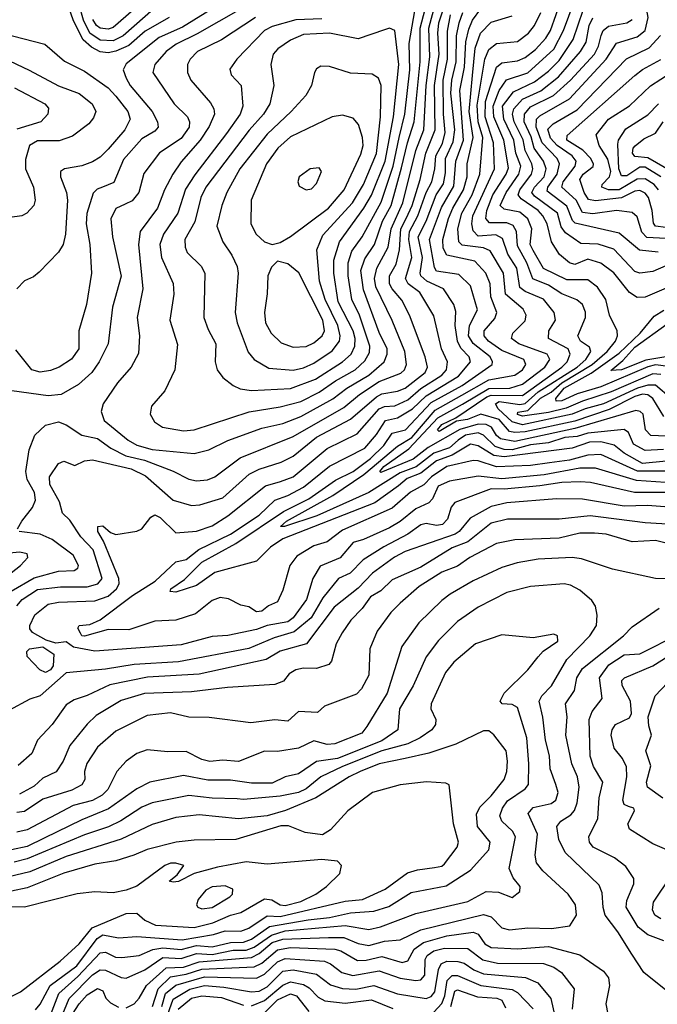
# Model space of a CAD drawing. Extents: x 1308313 to 1441400, y 959662 to 1036319.
# Tile 91 of 256: x 1360216 to 1362662, y 983823 to 987597. Entities that reach past the tile are written whole.
import ezdxf

# ---------------------------------------------------------------- set-up
doc = ezdxf.new("R2010")
doc.units = 0

msp = doc.modelspace()

# ---------------------------------------------------------------- linework, layer by layer
at = {"layer": '0CON10XD'}
for points in [[(1362665, 986705.9), (1362593.4, 986713.4), (1362515, 986778.3), (1362346.7, 986816.7), (1362337.1, 986827.1), (1362315, 986882.7), (1362239.3, 986939.3), (1362241.4, 986955), (1362277.9, 987005), (1362286.9, 987045), (1362278.2, 987065), (1362220, 987125), (1362197.5, 987185), (1362198.9, 987215), (1362211.8, 987228.2), (1362325, 987293.1), (1362466, 987445), (1362505, 987507.5), (1362585, 987531.5), (1362614.7, 987555.3), (1362626.9, 987605), (1362613, 987685), (1362615, 987706.7), (1362726, 987845)], [(1360885, 985934.3), (1360941.6, 985948.4), (1361014.6, 985984.6), (1361145, 986030.8), (1361225, 986049.5), (1361295, 986076.2), (1361416.7, 986143.3), (1361470.9, 986185), (1361554.8, 986235), (1361614.3, 986285), (1361625.6, 986315), (1361625.9, 986335), (1361595, 986398.5), (1361535, 986561.5), (1361524.1, 986635), (1361540.3, 986679.7), (1361576.7, 986735), (1361607.6, 986825), (1361640.9, 986885), (1361681, 987029), (1361703.3, 987125), (1361729.8, 987205), (1361751.9, 987435), (1361752.4, 987565), (1361797.4, 987735)], [(1360205, 985349.8), (1360225.6, 985375), (1360285, 985412.8), (1360372.6, 985422.6), (1360475, 985423.4), (1360515.4, 985435), (1360532.8, 985455), (1360498.5, 985565), (1360450.5, 985615), (1360408.6, 985678.6), (1360380, 985705), (1360369.1, 985749.1), (1360331.8, 985815), (1360330.9, 985845), (1360365, 985895.8), (1360385, 985904.2), (1360428.3, 985888.3), (1360465, 985905.6), (1360495, 985910.4), (1360643.8, 985875), (1360699, 985849), (1360805, 985755.7), (1360875, 985735.3), (1360907.3, 985737.3), (1360995, 985764.3), (1361096.8, 985855), (1361135, 985874.5), (1361219.5, 985900.5), (1361265, 985924), (1361355, 985997.1), (1361485, 986066.2), (1361585, 986151.5), (1361605, 986162.4), (1361665, 986172.5), (1361695, 986184.9), (1361771.1, 986245), (1361780, 986265), (1361771.7, 986305), (1361711, 986465), (1361682.1, 986522.1), (1361644.5, 986565), (1361634.5, 986585), (1361635.2, 986615), (1361659.9, 986660.1), (1361673.1, 986715), (1361677.9, 986795), (1361698, 986835), (1361721.1, 986885), (1361752.6, 986985), (1361774.5, 987085), (1361809.4, 987175), (1361807.8, 987345), (1361824.9, 987465), (1361819.9, 987545), (1361824.2, 987585), (1361855, 987678.1)], [(1360790.2, 987605), (1360697, 987553), (1360635, 987498.1), (1360585, 987476.1), (1360555, 987469.5), (1360525, 987473.1), (1360491.7, 987491.7), (1360460.1, 987520.1), (1360422.2, 987592.2), (1360383.9, 987703.9)], [(1360771.2, 987675), (1360612.9, 987535), (1360575, 987516.1), (1360525, 987518.7), (1360485.1, 987545), (1360460.4, 987595), (1360444.1, 987654.1)], [(1361015, 987676.9), (1360841.2, 987568.8), (1360750.8, 987529.2), (1360625, 987427.5), (1360613.5, 987405), (1360625, 987373.3), (1360640.5, 987345), (1360724.3, 987245), (1360745.2, 987205), (1360747.6, 987185), (1360735, 987169.5), (1360685, 987140.5), (1360615, 987061.1), (1360576.8, 986973.2), (1360534, 986955)], [(1362686.3, 986076.3), (1362644.5, 986145), (1362625, 986159.4), (1362605, 986161.2), (1362575, 986152.4), (1362477.3, 986102.7), (1362345, 986058.2), (1362155, 986017.6), (1362115, 986014.1), (1362095, 986018.8), (1362055, 986064.3), (1361985, 986085.5), (1361934.1, 986065), (1361892.1, 986057.9), (1361825, 986018.2), (1361818.6, 986025), (1361835, 986046), (1361889, 986071), (1362008, 986152), (1362025, 986157.9), (1362145, 986156.1), (1362295.2, 986265), (1362315.5, 986285), (1362327.8, 986315), (1362319.3, 986335), (1362244, 986375), (1362245.3, 986405), (1362271.8, 986445), (1362266.8, 986475), (1362225.1, 986525.1), (1362154.7, 986554.7), (1362135, 986570.2), (1362122.6, 986645), (1362088.6, 986698.6), (1362068.5, 986758.5), (1362042.1, 986772.1), (1361975, 986767.8), (1361955, 986787.1), (1361950.3, 986815), (1361954, 986845), (1362037.3, 987025), (1362033.6, 987125), (1362001.8, 987225), (1362002.9, 987282.9), (1362045.6, 987415), (1362065, 987431.5), (1362125, 987438.6), (1362155, 987452), (1362195, 987483), (1362234.1, 987525.9), (1362252.2, 987555), (1362295, 987679.7)], [(1360208.1, 985645), (1360223.9, 985675), (1360265, 985727.1), (1360277.1, 985755), (1360273.3, 985785), (1360244.6, 985835), (1360239.3, 985865), (1360252.1, 985947.9), (1360274.8, 986005), (1360315, 986042.6), (1360365.2, 986055.2), (1360395, 986044), (1360454.9, 986004.9), (1360515, 985991.1), (1360565.3, 985954.7), (1360623.9, 985925), (1360695, 985908.2), (1360805, 985866.6), (1360865.6, 985835.6), (1360895, 985829.8), (1360936.8, 985833.2), (1360965, 985845.3), (1361062.4, 985917.6), (1361265, 985999.8), (1361459.1, 986110.9), (1361519.8, 986160.2), (1361595, 986210), (1361677.7, 986242.3), (1361691.6, 986255), (1361699.8, 986275), (1361692.9, 986325), (1361645, 986444.6), (1361582.5, 986572.5), (1361576.8, 986605), (1361586, 986644), (1361629.5, 986725), (1361640.8, 986795), (1361685.5, 986895), (1361736.1, 987095), (1361766.7, 987175), (1361774.7, 987345), (1361788.9, 987455), (1361785.8, 987565), (1361809.2, 987655)], [(1361062.9, 987637.1), (1360897.4, 987542.6), (1360816.4, 987503.6), (1360777.6, 987475), (1360734.7, 987425), (1360727.3, 987395), (1360808.3, 987275), (1360860.3, 987225), (1360867.4, 987205), (1360866.1, 987185), (1360835, 987141.9), (1360752.8, 987087.2), (1360692.4, 987007.6), (1360673.8, 986935), (1360647.3, 986902.7), (1360620.7, 986889.3)], [(1362695.1, 985904.9), (1362605, 985896.4), (1362535, 985934.9), (1362495.7, 985965.7), (1362445, 985978.9), (1362401.9, 985978.1), (1362335, 985954.5), (1362075, 985921.1), (1362035, 985926.8), (1361975, 985963.3), (1361945, 985969.6), (1361875, 985928), (1361815, 985905.9), (1361755, 985858.6), (1361702.2, 985837.8), (1361669.2, 985810.8), (1361578.4, 985745), (1361225, 985607.7), (1361178.6, 985575), (1361125, 985521.8), (1360965, 985478.3), (1360895, 985428.6), (1360815, 985403.2), (1360793.3, 985405), (1360795.6, 985415), (1360848.2, 985451.8), (1360915, 985517.3), (1361045, 985589.9), (1361228.6, 985711.4), (1361325, 985760.6), (1361427.7, 985832.3), (1361495, 985865.4), (1361561.9, 985915), (1361613.5, 985965), (1361645, 986012.1), (1361695.6, 986025), (1361795, 986129.5), (1361913.5, 986195), (1362027.9, 986275), (1362030, 986285), (1362020.7, 986305), (1361955, 986355.2), (1361937.8, 986385), (1361941.9, 986425), (1361971.6, 986485), (1361945, 986576.2), (1361899.9, 986619.9), (1361815, 986633.5), (1361807, 986647), (1361788, 986755), (1361833.5, 986876.5), (1361881, 986959), (1361889.3, 987055), (1361917.9, 987135), (1361904.1, 987325), (1361922.9, 987415), (1361927.7, 987512.3), (1361938.8, 987561.2), (1361953.4, 987595), (1361985, 987638.1)], [(1360845, 986020.5), (1360885, 986024.8), (1361096, 986094), (1361215, 986112.8), (1361295, 986133.9), (1361365, 986168.9), (1361427, 986213), (1361502.6, 986255), (1361540.2, 986289.8), (1361558.1, 986321.9), (1361559.6, 986345), (1361519.1, 986465), (1361489.6, 986525), (1361475.8, 986615), (1361476.7, 986665), (1361490, 986710), (1361530.2, 986765), (1361602.2, 986897.8), (1361648.7, 987035), (1361671.2, 987145), (1361693.3, 987235), (1361712.3, 987405), (1361710, 987505), (1361738.4, 987668.4)], [(1362714.9, 986144.9), (1362655, 986196.5), (1362625.8, 986195.8), (1362585.9, 986185), (1362455.2, 986124.8), (1362385, 986105.6), (1362335.6, 986084.4), (1362145, 986044.3), (1362105.1, 986055.1), (1362051.6, 986105), (1362040.8, 986125), (1362055, 986133), (1362135, 986121.9), (1362155, 986126.2), (1362205, 986170.9), (1362354.6, 986265), (1362387, 986295), (1362406.9, 986325), (1362401.7, 986341.7), (1362367.5, 986365), (1362356.3, 986385), (1362386.8, 986455), (1362386.4, 986476.4), (1362375.3, 986505), (1362353.4, 986523.4), (1362295, 986546.2), (1362245, 986579.8), (1362183.8, 986603.8), (1362161.1, 986665), (1362125, 986730), (1362121.4, 986785), (1362108.3, 986808.3), (1362085, 986818.8), (1362017.9, 986817.9), (1362004.3, 986834.3), (1362007.9, 986865), (1362030.5, 986925), (1362082.3, 987005), (1362091.4, 987028.6), (1362072.6, 987135), (1362034.6, 987225), (1362031.7, 987265), (1362055, 987325.7), (1362083.2, 987366.8), (1362165, 987392.9), (1362265, 987483.4), (1362301.5, 987555), (1362343.5, 987665)], [(1360395, 985211.9), (1360355, 985207.6), (1360318.3, 985218.3), (1360265, 985248.2), (1360255, 985261.9), (1360254.8, 985275.2), (1360274.7, 985315.3), (1360325, 985357), (1360365, 985364.4), (1360505, 985369.8), (1360555, 985387.7), (1360587.9, 985415), (1360597.9, 985435), (1360596.9, 985455), (1360538, 985598), (1360516.1, 985635), (1360516, 985655), (1360535, 985656.9), (1360565, 985630.8), (1360585, 985623.2), (1360665, 985636.5), (1360685, 985645.6), (1360719.2, 985690.8), (1360735, 985699.6), (1360755, 985689.4), (1360815, 985629.6), (1360895, 985636.2), (1360955, 985657.6), (1361015.1, 985694.9), (1361159.2, 985810.8), (1361216.5, 985826.5), (1361265.3, 985844.7), (1361396.2, 985953.8), (1361510.4, 986009.6), (1361595.2, 986105), (1361615, 986114.9), (1361655, 986116.6), (1361705, 986139.5), (1361755, 986183.1), (1361834.8, 986235), (1361853.7, 986255), (1361857.5, 986285), (1361833.5, 986335), (1361805, 986462.2), (1361751.2, 986551.2), (1361706, 986585), (1361695.5, 986605), (1361720.9, 986685), (1361708.7, 986755), (1361711, 986785), (1361743.6, 986845), (1361775.6, 986934.4), (1361796.8, 986975), (1361808.7, 987025), (1361812.5, 987075), (1361837.4, 987122.6), (1361848.6, 987165), (1361841.1, 987235), (1361840.6, 987365), (1361857.5, 987445), (1361856.7, 987553.3), (1361868.3, 987615)], [(1360890.8, 985319.2), (1360815, 985294.8), (1360735, 985292), (1360635, 985258.3), (1360555, 985260), (1360465, 985234.5), (1360455, 985235.4), (1360449.2, 985245), (1360439.6, 985265), (1360444, 985275), (1360485, 985278.4), (1360525, 985297.1), (1360649.4, 985390.6), (1360736.4, 985445), (1360815, 985518.5), (1360855, 985528.1), (1360903.3, 985566.7), (1361025, 985624.5), (1361135, 985697.6), (1361194.7, 985755), (1361245, 985773.4), (1361304.8, 985805), (1361405, 985885.9), (1361540.2, 985955), (1361585, 986007.5), (1361619.6, 986060.4), (1361665, 986071.5), (1361723.4, 986105), (1361775.2, 986154.8), (1361899.5, 986230.5), (1361944.8, 986285), (1361940.5, 986305), (1361908.4, 986338.4), (1361895.1, 986365), (1361886.8, 986425), (1361888.9, 986478.9), (1361881.4, 986505), (1361841.6, 986565), (1361777.4, 986595), (1361755.2, 986615), (1361752.6, 986625), (1361761.4, 986685), (1361744.3, 986765), (1361775.1, 986824.9), (1361814, 986926), (1361841.6, 986968.4), (1361849.9, 987009.9), (1361849.3, 987065), (1361878.4, 987128.4), (1361884.7, 987175), (1361869.6, 987315), (1361873.7, 987365), (1361890.6, 987435), (1361892.2, 987535), (1361901.4, 987585), (1361915.4, 987625)], [(1360652.8, 987635), (1360575, 987567.2), (1360555, 987560.4), (1360525, 987564.6), (1360510.8, 987575), (1360497.3, 987597.3)], [(1361121.3, 987605), (1360990.3, 987519.7), (1360898, 987475), (1360870, 987445), (1360860.3, 987425), (1360859.3, 987395), (1360872.5, 987365), (1360948.2, 987278.2), (1360961.2, 987255), (1360963.3, 987235), (1360943, 987187), (1360908.7, 987135), (1360835, 987051.9), (1360803.2, 987005), (1360771.3, 986945), (1360744.8, 986875), (1360678.2, 986785), (1360671.9, 986735), (1360688.4, 986565), (1360667.3, 986455), (1360675.9, 986385), (1360672.5, 986317.5), (1360644.4, 986265), (1360591.1, 986205), (1360536.4, 986125), (1360529.1, 986095), (1360540.9, 986060.9), (1360631.8, 985985), (1360665, 985966.3), (1360725, 985949.5), (1360885, 985934.3)], [(1361375, 987600.3), (1361275, 987596.8), (1361185, 987570.4), (1361155.1, 987554.9), (1361048.5, 987445), (1361022.4, 987407.6), (1361027.5, 987385), (1361066.2, 987345), (1361072.1, 987265), (1361061.3, 987235), (1361009.6, 987160.4), (1360887.6, 987002.4), (1360852.8, 986947.2), (1360822.7, 986855), (1360767.7, 986775), (1360754, 986735), (1360759.8, 986685), (1360805.2, 986585.2), (1360808.1, 986545), (1360791.6, 986445), (1360822, 986352), (1360811.5, 986255), (1360773.5, 986175), (1360721.9, 986115), (1360716.7, 986085), (1360733.1, 986055), (1360764, 986035), (1360845, 986020.5)], [(1362685, 985949.1), (1362615, 985945.7), (1362570.4, 985970.4), (1362550.8, 986015), (1362535, 986026.2), (1362395, 986012.6), (1362355, 985999.1), (1362307.3, 985995), (1362244.9, 985975.1), (1362175, 985967.1), (1362105, 985948.7), (1362075, 985949.8), (1362040.5, 985960.5), (1361994.9, 986004.9), (1361975, 986012.8), (1361925.7, 986004.3), (1361898.1, 985985), (1361865, 985956.2), (1361805, 985935.6), (1361736.4, 985883.6), (1361675, 985860.4), (1361555.1, 985784.9), (1361355.3, 985694.7), (1361232.5, 985655), (1361216, 985655), (1361239.7, 985675), (1361417, 985773), (1361536.2, 985853.8), (1361665, 985962.2), (1361720.1, 985995), (1361809.7, 986100.3), (1361912.5, 986157.5), (1362015, 986216), (1362115.3, 986235), (1362144.2, 986255), (1362157.5, 986275), (1362149.6, 986295), (1362065, 986329), (1362013.8, 986365), (1361997.6, 986385), (1361997.3, 986405), (1362038.9, 986451.1), (1362046.9, 986475), (1362023.9, 986535), (1362020.6, 986585), (1362004.3, 986625), (1361961.8, 986671.8), (1361855, 986693.8), (1361840.9, 986720.9), (1361839.6, 986755), (1361861.3, 986835), (1361877.5, 986875), (1361918.9, 986945), (1361932.7, 986995), (1361933.1, 987045), (1361955.1, 987144.9), (1361939.8, 987245), (1361953.1, 987383.1), (1361962.8, 987487.2), (1361984.2, 987545), (1362025, 987587), (1362105, 987611.6)], [(1361970.9, 987269.1), (1361999.8, 987445), (1362015, 987482.5), (1362045, 987506.1), (1362125, 987513.9), (1362167.5, 987545), (1362190.5, 987575), (1362215, 987624.6)], [(1362675, 986237.2), (1362645, 986239.4), (1362485, 986170.5), (1362374.8, 986135.2), (1362312.3, 986107.7), (1362245, 986091), (1362145, 986076.9), (1362125, 986083.6), (1362126.9, 986093.1), (1362165, 986099.1), (1362213.9, 986146.1), (1362255, 986169.5), (1362295, 986204.9), (1362412.2, 986275), (1362469, 986325), (1362501, 986365), (1362509.4, 986385), (1362507.7, 986405), (1362478.4, 986465), (1362464.3, 986525), (1362432.3, 986572.3), (1362395, 986600), (1362315, 986600), (1362225, 986643.8), (1362185, 986711.7), (1362174.5, 986735), (1362181, 986795), (1362165, 986833.9), (1362135, 986858.6), (1362075, 986870.9), (1362059.7, 986885), (1362081.9, 986935), (1362131.2, 987005), (1362138.2, 987035), (1362119.3, 987085), (1362111.1, 987135), (1362073.5, 987215), (1362068.5, 987265), (1362109.9, 987320.1), (1362191.2, 987358.8), (1362245, 987400.1), (1362285, 987441), (1362339.2, 987520.8), (1362377.1, 987632.9)], [(1362705, 986571.4), (1362615, 986533.3), (1362585, 986531.9), (1362555, 986551.3), (1362495, 986627.1), (1362445, 986664.3), (1362395, 986678.8), (1362345, 986659), (1362324.4, 986664.4), (1362286.5, 986696.5), (1362255.6, 986745.6), (1362239, 986815), (1362223, 986845), (1362204.4, 986865), (1362139.8, 986909.8), (1362128.6, 986925), (1362134.6, 986945), (1362178.7, 987005), (1362184.1, 987025), (1362180.8, 987045), (1362155.5, 987095), (1362146.9, 987136.9), (1362112.2, 987205), (1362106.8, 987235), (1362111.2, 987255), (1362145, 987292.3), (1362215.2, 987324.8), (1362282.4, 987377.6), (1362367.3, 987475), (1362389.1, 987510.9), (1362400.7, 987575), (1362415, 987604.4)], [(1361105, 986175.8), (1361255, 986183.3), (1361350.5, 986219.5), (1361455, 986285.9), (1361487.2, 986315), (1361502.3, 986345), (1361503.3, 986375), (1361495, 986404), (1361437.4, 986515), (1361421, 986625), (1361420.5, 986675), (1361442.7, 986745), (1361535.9, 986874.1), (1361565.3, 986924.7), (1361618.5, 987055), (1361649.6, 987225), (1361669.9, 987425), (1361655.3, 987555.3), (1361635, 987564.4), (1361615, 987558.5), (1361515, 987524.1), (1361405, 987545.8), (1361305, 987539.5), (1361255, 987517.9), (1361206.9, 987485), (1361188.9, 987465), (1361178.9, 987425), (1361190.8, 987345), (1361175.8, 987275), (1361151.3, 987235), (1361096.8, 987173.2), (1360929.6, 986955), (1360910.6, 986915), (1360887.8, 986822.2), (1360850, 986755), (1360850.7, 986725), (1360858.5, 986705), (1360912.8, 986652.8), (1360926.7, 986625), (1360922.7, 986455), (1360939.1, 986409.1), (1360969.1, 986355), (1360965.4, 986285), (1360973.8, 986255), (1360995.9, 986225.9), (1361034.7, 986194.7), (1361061.9, 986181.9), (1361105, 986175.8)], [(1362695, 986654), (1362645, 986632.3), (1362595, 986625.8), (1362575, 986631.3), (1362495, 986717.2), (1362435, 986737.1), (1362368.7, 986738.7), (1362309.4, 986779.4), (1362293, 986803), (1362279.2, 986855), (1362190.7, 986920.7), (1362181, 986935), (1362190.9, 986955), (1362228.2, 986995), (1362235.4, 987025), (1362225.7, 987055), (1362189.5, 987105), (1362177.8, 987147.8), (1362150.5, 987205), (1362152.7, 987235), (1362175, 987262.4), (1362263.3, 987306.7), (1362329.4, 987365), (1362421.4, 987465), (1362436.4, 987495), (1362446.1, 987536.1), (1362454.6, 987555.4), (1362475, 987572.1), (1362545, 987585.2), (1362565, 987598)], [(1360149.4, 987545), (1360313.3, 987503.3), (1360387.7, 987437.7), (1360465, 987399.4), (1360555, 987335.2), (1360585, 987304.2), (1360631.4, 987245), (1360640.5, 987215), (1360620, 987175), (1360555, 987100.4), (1360525, 987070), (1360495, 987051.6), (1360455, 987037.4), (1360388.8, 987025), (1360373.3, 987015), (1360372.5, 986995), (1360395.3, 986935), (1360399.8, 986905), (1360391.4, 986775), (1360382.5, 986735), (1360365, 986705.5), (1360290.7, 986629.3), (1360268.7, 986611.3), (1360235, 986595.8), (1360205, 986565.7)], [(1362695, 986758.5), (1362622.1, 986762.1), (1362602.7, 986782.7), (1362585, 986841.8), (1362565, 986858.1), (1362505, 986866.1), (1362415, 986852.8), (1362375, 986858), (1362350.5, 986905), (1362296, 986955), (1362301.2, 986975), (1362346.5, 987035), (1362350.3, 987055), (1362334.8, 987075), (1362277.1, 987115), (1362252.5, 987142.5), (1362242.3, 987177.7), (1362261.9, 987198.1), (1362355, 987251), (1362543.6, 987446.4), (1362631.1, 987488.9), (1362673.5, 987536.5)], [(1360076.7, 987486.7), (1360253.1, 987403.1), (1360365, 987344), (1360444.6, 987314.6), (1360494.6, 987275), (1360507.9, 987245), (1360499.1, 987220.9), (1360481.7, 987198.3), (1360419.2, 987150.8), (1360367.8, 987132.2), (1360285, 987133), (1360253.5, 987115), (1360238.8, 987061.2), (1360238.5, 987025), (1360269.4, 986955), (1360275.4, 986905), (1360271.1, 986885), (1360244, 986855), (1360224.6, 986845.4), (1360179.1, 986839.1)], [(1361265, 986254.1), (1361305, 986262.7), (1361345, 986280.8), (1361415, 986328.3), (1361442.5, 986365), (1361445.7, 986385), (1361436, 986425), (1361387.8, 986525), (1361366.1, 986595), (1361355.6, 986715), (1361379.3, 986770.7), (1361493.2, 986895), (1361535, 986965.3), (1361585, 987084.5), (1361600.3, 987225), (1361602.5, 987345), (1361592.4, 987372.4), (1361567.7, 987387.7), (1361485, 987392.1), (1361405, 987417.3), (1361371.8, 987418.2), (1361355, 987408), (1361347.1, 987395), (1361335.9, 987344.1), (1361313.3, 987306.7), (1361258.1, 987245), (1361165, 987158.1), (1361060.2, 987025), (1361011.1, 986935), (1360991.4, 986885), (1360972.5, 986805), (1360995.2, 986745.2), (1361029.7, 986695), (1361050.6, 986650.6), (1361054.1, 986625), (1361042.5, 986475), (1361050.5, 986435), (1361092.1, 986322.1), (1361115.5, 986295), (1361171.9, 986261.9), (1361265, 986254.1)], [(1362695, 986800.8), (1362655.3, 986805.3), (1362646.6, 986816.6), (1362641.4, 986865), (1362627.4, 986915), (1362615, 986931.7), (1362595, 986942), (1362575, 986939.6), (1362525, 986913.8), (1362425, 986902.4), (1362398.1, 986908.1), (1362380.7, 986935), (1362364.5, 986985), (1362377.2, 987005), (1362415.4, 987034.6), (1362417, 987043), (1362407.2, 987065), (1362376.2, 987096.2), (1362315.3, 987135), (1362316.5, 987153.5), (1362575, 987383), (1362605, 987406), (1362675, 987444.1)], [(1362666.2, 986945), (1362649.7, 986965), (1362615, 986986.6), (1362585, 986985.1), (1362515, 986945.1), (1362474.9, 986944.9), (1362448.7, 986955), (1362450.2, 986965), (1362478.6, 986995), (1362483, 987015), (1362472.2, 987062.2), (1362438.3, 987115), (1362427, 987155), (1362474.8, 987215), (1362555, 987267), (1362635, 987343.9), (1362715.1, 987394.9)], [(1360196.1, 987336.1), (1360313.3, 987275), (1360327.3, 987257.3), (1360323.8, 987235), (1360297.9, 987205), (1360205, 987176.9)], [(1362725, 985999), (1362636.4, 986003.6), (1362616.5, 986025), (1362607.3, 986085), (1362595.6, 986095.6), (1362579.1, 986099.1), (1362345, 986029.7), (1362115, 985980.7), (1362060.6, 985990.6), (1362045, 986003), (1362025.5, 986035.5), (1362005, 986045.1), (1361975, 986046.8), (1361904, 986026), (1361782.7, 985957.3), (1361725, 985912), (1361602, 985862), (1361597.7, 985865), (1361612.8, 985885), (1361708.5, 985951.5), (1361819.7, 986070.3), (1361915, 986123.9), (1362015, 986182.8), (1362095.8, 986184.2), (1362145, 986200), (1362230.2, 986265), (1362249.6, 986295), (1362239.7, 986315), (1362130.4, 986355), (1362102.7, 986375), (1362107.1, 986395), (1362155, 986442.2), (1362158.6, 986465), (1362147.3, 986487.3), (1362079.8, 986545), (1362071.8, 986625), (1362020.7, 986710.7), (1361995, 986722.9), (1361912.7, 986732.7), (1361901, 986745), (1361896.2, 986795), (1361912.2, 986855), (1361952.3, 986925), (1361981.5, 987005), (1361992.6, 987145), (1361974.8, 987205), (1361970.9, 987269.1)], [(1362675, 986994.4), (1362615, 987032.2), (1362595, 987032.1), (1362545, 986999), (1362525, 986998.4), (1362514.6, 987025), (1362510.5, 987119.5), (1362513.5, 987135), (1362541.3, 987178.7), (1362625, 987231.6), (1362665.7, 987275)], [(1361185, 986735.7), (1361215, 986742.5), (1361255, 986765.5), (1361400.2, 986875), (1361460.2, 986945), (1361525, 987081.8), (1361533.4, 987115), (1361531.1, 987145), (1361516.2, 987195), (1361495, 987220), (1361455, 987231.5), (1361415, 987224.5), (1361255, 987147.6), (1361206.2, 987105), (1361163, 987045), (1361104.1, 986905), (1361102.5, 986815), (1361122.7, 986775), (1361155, 986745.6), (1361185, 986735.7)], [(1362715.8, 987015), (1362625, 987067.4), (1362575, 987072.5), (1362566.5, 987085), (1362569.4, 987105), (1362576.7, 987113.3), (1362610.2, 987139.8), (1362655, 987161.4), (1362684, 987206)], [(1361315, 986944.2), (1361335, 986949.2), (1361355, 986968.8), (1361374, 987015), (1361365, 987029.2), (1361330, 987025), (1361288, 986995), (1361282.5, 986975), (1361288.8, 986958.8), (1361315, 986944.2)], [(1360534, 986955), (1360513.2, 986946.8), (1360498.6, 986931.4), (1360474.3, 986854.3), (1360471.7, 986815), (1360485.8, 986735), (1360491.3, 986625), (1360472.5, 986505), (1360443.3, 986405), (1360443.6, 986335), (1360415, 986296.2), (1360368.1, 986265), (1360335, 986251.8), (1360295, 986245.5), (1360263.1, 986255), (1360201.3, 986331.3)], [(1360620.7, 986889.3), (1360585, 986873.8), (1360566.2, 986833.8), (1360572.2, 986765), (1360606, 986614), (1360572.5, 986495), (1360555.8, 986355), (1360521.6, 986285), (1360492.4, 986245), (1360441.3, 986198.7), (1360375, 986160.4), (1360325, 986155.2), (1360185.7, 986175)], [(1361265, 986341.6), (1361315, 986344.8), (1361345, 986358.9), (1361376.8, 986385), (1361385.5, 986405), (1361378.9, 986445), (1361286.6, 986626.6), (1361245, 986661.1), (1361205, 986670.8), (1361181.9, 986648.1), (1361167.7, 986615), (1361166, 986546), (1361154.7, 986475), (1361159.3, 986435), (1361181.1, 986395), (1361218.8, 986358.8), (1361265, 986341.6)], [(1362705, 986267.6), (1362655, 986273.6), (1362625, 986266.4), (1362445, 986189.1), (1362355, 986163.2), (1362295, 986136), (1362274.4, 986135), (1362272.7, 986145), (1362304.9, 986185), (1362408.3, 986241.7), (1362515, 986318.3), (1362595.9, 986395), (1362649.9, 986460.1), (1362687, 986483)], [(1362695, 986304.6), (1362618.3, 986291.7), (1362525, 986254.3), (1362482.9, 986252.9), (1362529.9, 986290.1), (1362575, 986342.1), (1362699.2, 986430.8)], [(1362705, 985867.1), (1362586, 985866), (1362445, 985930.3), (1362395, 985927.6), (1362325, 985908.9), (1362248.5, 985898.5), (1362175, 985888.8), (1362045, 985882.9), (1361975, 985906.2), (1361955, 985907.4), (1361855, 985884.9), (1361795.5, 985845), (1361765.8, 985814.2), (1361715, 985786.6), (1361645, 985724.5), (1361455, 985640.7), (1361395, 985595.2), (1361345, 985579.8), (1361279.2, 985540.8), (1361252.3, 985505), (1361225, 985410.8), (1361205, 985365.6), (1361170.2, 985349.8), (1361145, 985329.5), (1361125, 985327.6), (1361095, 985346.8), (1361065, 985352.9), (1361016.7, 985376.7), (1360985, 985382.5), (1360955, 985370.7), (1360890.8, 985319.2)], [(1362805, 985814.9), (1362581.3, 985831.3), (1362425, 985877.9), (1362365, 985877.4), (1362227.2, 985852.8), (1362065, 985837.3), (1361975, 985847.9), (1361865, 985828.6), (1361821.5, 985808.5), (1361799.4, 985760.6), (1361785.2, 985744.8), (1361735, 985721.5), (1361675, 985673.4), (1361635, 985649.8), (1361535.1, 985604.9), (1361495, 985593.7), (1361445, 985533.9), (1361368.2, 985501.8), (1361340.6, 985455), (1361316.1, 985375), (1361265, 985304.8), (1361245, 985288.6), (1361165, 985274.9), (1361125, 985259.2), (1361015, 985237.2), (1360955, 985232.7), (1360835, 985201.5), (1360504, 985176), (1360422.3, 985192.3), (1360395, 985211.9)], [(1362694.7, 985784.7), (1362574.2, 985784.2), (1362405, 985822.8), (1362365.7, 985825.7), (1362295, 985823.2), (1362210.9, 985810.9), (1362075, 985797.2), (1362025, 985798.5), (1361885, 985746.1), (1361871.4, 985728.6), (1361857.5, 985682.5), (1361837.5, 985662.5), (1361815, 985658.1), (1361775, 985666.5), (1361755, 985660.2), (1361704.7, 985625), (1361613.2, 985576.8), (1361533.8, 985526.2), (1361483.9, 985476.1), (1361438.5, 985455), (1361378.7, 985381.3), (1361334.3, 985305), (1361269.1, 985250.9), (1361191.8, 985228.2), (1361095, 985186.4), (1360825.2, 985135.2), (1360655, 985126.1), (1360545, 985108.1), (1360395, 985093.2), (1360295, 985005.8), (1360255, 984992), (1360175, 984949.3)], [(1362792.1, 985722.1), (1362624.5, 985734.5), (1362535, 985732.3), (1362375, 985759.6), (1362275, 985760.2), (1362085, 985744.9), (1362025, 985730.6), (1361943.9, 985686.1), (1361901.8, 985635), (1361886, 985625), (1361695, 985558.3), (1361653.2, 985536.8), (1361568.9, 985475), (1361515, 985418), (1361422.5, 985345), (1361316.7, 985205), (1361215, 985176.3), (1361161.4, 985145), (1360905, 985088.5), (1360706.7, 985076.7), (1360562.1, 985047.9), (1360475, 985007), (1360425, 984990.7), (1360395, 984971.2), (1360341.5, 984895), (1360284.5, 984835), (1360262.7, 984785), (1360211.1, 984738.9)], [(1362785, 985658.8), (1362615, 985668.9), (1362445, 985690), (1362404.8, 985694.8), (1362285, 985681.9), (1362086.9, 985683.1), (1362025, 985667.1), (1361935, 985595.7), (1361875, 985572.7), (1361755, 985499), (1361645, 985449.8), (1361601.8, 985408.2), (1361562.2, 985385), (1361529.7, 985340.3), (1361485.9, 985295), (1361453.1, 985246.9), (1361430, 985205), (1361412.1, 985137.9), (1361401.4, 985125), (1361355, 985110.4), (1361305, 985111.3), (1361275, 985105.2), (1361250.2, 985089.8), (1361227.9, 985062.1), (1361195, 985048.9), (1361012.9, 985037.1), (1360875, 985020.7), (1360695, 985014.8), (1360605, 984987.7), (1360509.9, 984930.1), (1360475, 984896.2), (1360408.1, 984815), (1360383.1, 984755), (1360355.6, 984714.4), (1360305, 984690), (1360271.4, 984658.6), (1360215, 984629.1)], [(1360183.5, 985406.5), (1360271.7, 985458.3), (1360365, 985482.7), (1360425, 985486.1), (1360439.1, 985495), (1360442.3, 985505), (1360421.8, 985545), (1360340.8, 985605), (1360294.5, 985624.5), (1360214.7, 985634.7)], [(1362755.2, 985575.2), (1362655, 985600.2), (1362565, 985596), (1362466, 985625), (1362420.6, 985629.4), (1362365, 985628.4), (1362285, 985610.2), (1362115, 985602.9), (1362045, 985589.1), (1361942.2, 985535), (1361895, 985502), (1361835, 985479.6), (1361748.5, 985425), (1361675, 985360.7), (1361640, 985325), (1361586.7, 985253.3), (1361558.7, 985185), (1361555.8, 985085), (1361527.4, 985032.6), (1361508.6, 985011.4), (1361385, 984966.2), (1361358.6, 984941.4), (1361285, 984945.2), (1361245, 984908.1), (1361195, 984913.3), (1361102.2, 984902.2), (1360942.4, 984922.4), (1360865, 984924.1), (1360795, 984940.7), (1360705, 984929.8), (1360585, 984870), (1360515, 984808.6), (1360473.9, 984746.1), (1360465.2, 984715), (1360466.4, 984685), (1360455, 984663.7), (1360416, 984644), (1360305, 984609.5), (1360235, 984562.7), (1360205, 984558.4)], [(1360115.6, 985425), (1360220, 985505), (1360247.3, 985535), (1360245, 985550), (1360216.6, 985556.6), (1360065, 985541.4)], [(1362744.3, 985454.3), (1362655.3, 985455.3), (1362490.3, 985490.3), (1362370.8, 985530.8), (1362335, 985536.2), (1362205, 985528.6), (1362124.8, 985515.2), (1362065, 985497.8), (1361955, 985446.4), (1361867.9, 985395), (1361835, 985370.7), (1361746.8, 985285), (1361682.3, 985195), (1361625.7, 985015), (1361548.2, 984888.2), (1361527.9, 984862.1), (1361425, 984821.5), (1361395, 984819), (1361345, 984833.1), (1361285, 984804.2), (1361205, 984792.5), (1361155, 984792.9), (1361055, 984754.2), (1360995, 984758.4), (1360945, 984753.3), (1360915, 984761.6), (1360855, 984792.2), (1360785, 984790.9), (1360705, 984798.1), (1360665, 984784.4), (1360624.7, 984755.3), (1360589.1, 984715), (1360554.2, 984645.8), (1360532.2, 984625), (1360495, 984604.5), (1360421.8, 984585), (1360245, 984491.5), (1360205, 984482.6)], [(1360625, 983810.2), (1360655.3, 983825), (1360675, 983846.8), (1360702.2, 983895), (1360777.6, 983962.4), (1360845, 983965.3), (1360905, 983986.2), (1361105, 984002.3), (1361135, 984017.3), (1361185, 984059.7), (1361225, 984072.9), (1361400.8, 984079.2), (1361459.2, 984079.2), (1361515, 984056.1), (1361555, 984048.5), (1361615, 984064.5), (1361675, 984070), (1361755, 984108.3), (1361995, 984167.6), (1362025, 984158.4), (1362065, 984116.7), (1362095, 984108.4), (1362165, 984116.1), (1362256.4, 984113.6), (1362326.4, 984123.6), (1362351.2, 984165), (1362348.2, 984205), (1362320.5, 984245), (1362222.3, 984335), (1362198.4, 984365), (1362192.9, 984395), (1362202.4, 984475), (1362166.2, 984555), (1362185, 984577.6), (1362255, 984592.5), (1362272.7, 984605), (1362281.2, 984635), (1362273.1, 984665), (1362250.8, 984725), (1362248.1, 984775), (1362232.5, 984835), (1362223.2, 984923.2), (1362208.8, 984985), (1362218.4, 985005), (1362255.7, 985044.3), (1362314.6, 985145), (1362403.5, 985235), (1362428.8, 985275), (1362431.2, 985315), (1362425, 985348.8), (1362410.6, 985370.6), (1362365, 985410), (1362329.4, 985429.4), (1362305, 985435.3), (1362175, 985424.7), (1362085, 985401.8), (1361975, 985344.7), (1361895, 985289.7), (1361822.3, 985217.7), (1361774.8, 985155.2), (1361725, 985043.9), (1361672.6, 984955), (1361666.1, 984875), (1361605, 984832.6), (1361435.5, 984765.5), (1361355, 984753.9), (1361285, 984707), (1361235, 984695.2), (1361185, 984671), (1361105, 984670.4), (1361025, 984681.8), (1360937.5, 984682.5), (1360845, 984700), (1360715.6, 984674.4), (1360665, 984648.4), (1360557.5, 984572.5), (1360455, 984530.7), (1360310.4, 984459.6), (1360245, 984428.1), (1360185, 984415.1)], [(1362695, 983877.3), (1362610.5, 983945), (1362564.5, 984015), (1362510.5, 984100.5), (1362461.2, 984165), (1362453.6, 984193.6), (1362450.9, 984250.9), (1362439.3, 984279.3), (1362308.4, 984405), (1362283.9, 984455), (1362276.9, 984505), (1362291.1, 984525), (1362330.4, 984549.6), (1362344.6, 984565.4), (1362354.8, 984595), (1362362.6, 984655), (1362356.2, 984695), (1362333.7, 984745), (1362311.4, 984855), (1362316.3, 984925), (1362310.2, 984975), (1362343.6, 985026.4), (1362353.5, 985075), (1362375, 985109.8), (1362532.7, 985235), (1362565, 985269.3), (1362668.5, 985341.5)], [(1360372.4, 983765), (1360406.5, 983845), (1360495, 983935.5), (1360525, 983955.2), (1360545, 983953.8), (1360605, 983926.1), (1360625, 983923.3), (1360695.8, 983955), (1360765, 984002.6), (1360835, 983999.3), (1360895, 984018.3), (1360955, 984014.2), (1361035, 984030.6), (1361085, 984030.9), (1361115, 984042.4), (1361182.2, 984087.8), (1361235, 984105.2), (1361465, 984125.1), (1361555, 984109.4), (1361600.3, 984119.7), (1361735, 984171), (1361935, 984217.6), (1362005, 984255.2), (1362053, 984253), (1362105, 984232.9), (1362134, 984255), (1362135.8, 984275), (1362108.3, 984308.3), (1362094.2, 984344.2), (1362118.4, 984465), (1362106.5, 984486.5), (1362065.9, 984525), (1362057.7, 984545), (1362067.6, 984575), (1362087.6, 984602.4), (1362155, 984649.2), (1362167.3, 984665), (1362169.6, 984745), (1362161.7, 984845), (1362125, 984961.2), (1362105, 984971.8), (1362066.7, 984975), (1362059.4, 984985), (1362074.6, 985015), (1362165.8, 985105), (1362205, 985154.3), (1362223.5, 985176.5), (1362280.8, 985215), (1362278.8, 985235), (1362265, 985242), (1362185, 985227.1), (1362065, 985238.6), (1361965, 985204.4), (1361881.8, 985135), (1361850, 985095), (1361793.9, 984975), (1361793.1, 984955), (1361811.8, 984915), (1361811.3, 984895), (1361796.9, 984875), (1361752.3, 984845), (1361705, 984820.9), (1361604.6, 984794.6), (1361455, 984734.7), (1361370.9, 984695), (1361315, 984649.1), (1361285, 984635.5), (1361215, 984621.1), (1361075, 984608.4), (1361050.9, 984610.9), (1360955, 984613.2), (1360865, 984623.4), (1360725, 984595.6), (1360685, 984579), (1360604.2, 984525.8), (1360557, 984503), (1360465, 984472.8), (1360245, 984380.5), (1360195, 984367.9)], [(1362686.4, 984066.4), (1362625, 984089.8), (1362588.9, 984118.9), (1362542.7, 984195), (1362545, 984221.4), (1362571.6, 984285), (1362571.8, 984305), (1362541.2, 984351.2), (1362497.1, 984385), (1362416.2, 984425), (1362402, 984445), (1362398.7, 984465), (1362433.8, 984535), (1362438.9, 984615), (1362452.5, 984675), (1362417.2, 984735), (1362404.4, 984774.4), (1362400.2, 984915), (1362411.6, 984945), (1362449.7, 984995), (1362439.4, 985075), (1362475.7, 985124.3), (1362535, 985162), (1362595, 985166.3), (1362746.6, 985243.4)], [(1360315, 985094.3), (1360294, 985105), (1360245, 985156.7), (1360244.1, 985175), (1360254.5, 985185), (1360305, 985193.3), (1360347.4, 985165), (1360345, 985120.4), (1360335, 985104.8), (1360315, 985094.3)], [(1362698.6, 984415), (1362645, 984438.2), (1362555.6, 984495), (1362549.1, 984515), (1362574.2, 984565), (1362571.2, 984575), (1362550.9, 984580.9), (1362535, 984588.6), (1362529.3, 984605), (1362545.2, 984695.2), (1362543.4, 984733.4), (1362528.4, 984765), (1362495.8, 984805), (1362485.3, 984855), (1362488.2, 984875), (1362501.2, 984895), (1362555, 984920.9), (1362562.2, 984937.8), (1362559.3, 984985), (1362527.6, 985045), (1362526.1, 985063.9), (1362535.8, 985075), (1362645, 985119.8), (1362702.9, 985157.1)], [(1362682.9, 984612.9), (1362624, 984655), (1362620.6, 984675), (1362636.9, 984736.9), (1362617.5, 984795), (1362639.5, 984855), (1362629.3, 984890.7), (1362626.2, 984925), (1362653.4, 985005), (1362700.8, 985055)], [(1360335, 983782), (1360366.6, 983865), (1360439.8, 983930.2), (1360525, 984020.9), (1360545, 984023.2), (1360584.4, 984004.4), (1360607.9, 984002.1), (1360675, 984010.2), (1360727.3, 984032.7), (1360765, 984039.8), (1360835, 984033.6), (1360895, 984048.6), (1360955, 984043.6), (1361025, 984059.6), (1361075, 984061.8), (1361105, 984073.1), (1361175, 984121), (1361322.9, 984147.1), (1361405, 984155.9), (1361485, 984173.9), (1361575, 984179.7), (1361631.5, 984198.5), (1361718.3, 984251.7), (1361852.2, 984277.8), (1361945, 984336.6), (1362015.3, 984415), (1362020.3, 984445), (1361972, 984505), (1361968.1, 984551.9), (1361980.7, 984579.3), (1362025, 984622.7), (1362074.1, 984685), (1362084.1, 984715), (1362087.5, 984755), (1362082.3, 984795), (1362035, 984855.7), (1362015, 984871.9), (1361995, 984871.5), (1361889.5, 984820.5), (1361785, 984785.9), (1361694.4, 984765.6), (1361595.2, 984745.2), (1361522.3, 984715), (1361479.7, 984695), (1361351.5, 984615), (1361235.9, 984565.9), (1361165, 984545.6), (1361055, 984534.1), (1360905, 984548.7), (1360815, 984539.4), (1360725, 984512.9), (1360605, 984456.2), (1360395, 984389.6), (1360255, 984330.4), (1360175, 984311.6)], [(1360277.5, 983802.5), (1360295, 983823.3), (1360332.6, 983895), (1360435, 983971.1), (1360513, 984075), (1360535, 984088.9), (1360595, 984077.3), (1360665, 984082.8), (1360839.6, 984070.4), (1360959.4, 984090.6), (1361005, 984104.9), (1361065, 984103.6), (1361095, 984114.6), (1361165, 984161.6), (1361215, 984159.5), (1361465, 984218.1), (1361531.5, 984225), (1361618.2, 984265), (1361703.6, 984326.4), (1361741.8, 984338.2), (1361807.1, 984347.1), (1361835, 984353), (1361845, 984361.2), (1361894.4, 984425), (1361899.6, 984445), (1361880, 984515), (1361864, 984664), (1361850.8, 984670.8), (1361775.9, 984675.9), (1361675, 984664.1), (1361569.5, 984635), (1361474.8, 984565.2), (1361408.3, 984491.7), (1361377.7, 984472.3), (1361311.2, 984481.2), (1361247.5, 984507.5), (1361217.5, 984507.5), (1361044.8, 984454.8), (1360885, 984451.9), (1360816, 984444), (1360705, 984416.6), (1360654.4, 984395), (1360585, 984372.4), (1360505, 984360.4), (1360385, 984325.2), (1360245, 984269.3), (1360185, 984257)], [(1360025, 983774.8), (1360219.6, 983870.4), (1360371.2, 983988.8), (1360445, 984055.2), (1360494.3, 984115.7), (1360625, 984171.1), (1360665, 984172.2), (1360696.4, 984145), (1360736.8, 984126.8), (1360885, 984117.2), (1360957.5, 984135), (1361025, 984164.2), (1361065, 984174.4), (1361155, 984227.3), (1361183.3, 984223.3), (1361215, 984204.8), (1361235, 984201.4), (1361295, 984217.7), (1361352.2, 984245), (1361393.5, 984275), (1361444.5, 984325), (1361450, 984355), (1361435, 984371.5), (1361375, 984378.2), (1361165, 984360.2), (1361085, 984368.9), (1360975, 984348.5), (1360885.8, 984324.2), (1360825, 984293.8), (1360805, 984290.7), (1360790, 984295), (1360820.4, 984319.6), (1360845.6, 984355), (1360815, 984364.7), (1360795, 984363.8), (1360772.7, 984355), (1360665, 984276.4), (1360625, 984260.4), (1360575, 984250), (1360505, 984253.8), (1360437.1, 984247.1), (1360235, 984194.8), (1360095, 984196.7)], [(1362675, 984150.5), (1362651.8, 984165), (1362642.8, 984185), (1362647.2, 984215), (1362714.7, 984315)], [(1360915, 984189.1), (1360955, 984194.4), (1361022.5, 984235), (1361032.7, 984245), (1361034.4, 984265), (1361005, 984277.5), (1360955, 984273.3), (1360929.9, 984260.1), (1360900.4, 984225), (1360893.8, 984205), (1360900, 984195), (1360915, 984189.1)], [(1360725.3, 983815), (1360747.1, 983882.9), (1360795, 983928.3), (1360855, 983938.3), (1360915, 983957.7), (1361115, 983966.1), (1361145, 983980.9), (1361205, 984031.6), (1361255, 984040.7), (1361424.9, 984034.9), (1361448.3, 984028.3), (1361511.3, 983991.3), (1361545, 983992.2), (1361605, 984006.5), (1361682.9, 983982.9), (1361705, 983990.2), (1361729.3, 984035), (1361765, 984060.1), (1361855, 984085.8), (1361955, 984099.1), (1361975, 984091.9), (1362000, 984055), (1362025, 984040.5), (1362125, 984035.2), (1362245, 984044.2), (1362365, 984013.1), (1362455, 983950.5), (1362474.5, 983925), (1362478.2, 983895), (1362463.8, 983825), (1362471.8, 983785)], [(1360761.2, 983815), (1360775.5, 983864.5), (1360815, 983896.8), (1360925, 983928.5), (1361125, 983923.1), (1361155, 983938.1), (1361205, 983986.3), (1361235, 983998.2), (1361385, 983987.9), (1361408.1, 983978.1), (1361452.3, 983945), (1361493.6, 983933.6), (1361595, 983951.7), (1361675, 983923.6), (1361735, 983913.8), (1361755, 983917.5), (1361770.6, 983935), (1361771.7, 983995), (1361779.2, 984010.8), (1361805, 984027.9), (1361845, 984038.9), (1361935, 984037.3), (1361993, 983993), (1362049, 983981), (1362225, 983979.6), (1362265, 983965.7), (1362294.8, 983944.8), (1362342.5, 983882.5), (1362334.8, 983805)], [(1360768.5, 983741.5), (1360805, 983842.7), (1360868.8, 983881.2), (1360924.9, 983894.9), (1360999.1, 983889.1), (1361105, 983870.5), (1361135, 983872.9), (1361165, 983890), (1361225, 983949.9), (1361265, 983955.7), (1361355, 983938.6), (1361408.1, 983898.1), (1361455, 983883.4), (1361505, 983880.7), (1361575, 983895.4), (1361665, 983863.3), (1361775, 983845.8), (1361795, 983853), (1361809.1, 983870.9), (1361823, 983957), (1361832.4, 983977.6), (1361855, 983988.2), (1361897.1, 983987.1), (1361920.7, 983980.7), (1361958.3, 983955), (1361995, 983939.9), (1362155.8, 983925.8), (1362203.2, 983905), (1362253, 983845), (1362273.6, 983755)], [(1361105, 983817.7), (1361155, 983837.6), (1361225, 983896.4), (1361255, 983909.2), (1361305, 983899.5), (1361326.4, 983886.4), (1361360.5, 983850.5), (1361386.8, 983836.8), (1361465, 983827.5), (1361565, 983840.8), (1361647.4, 983807.4)], [(1361805, 983792.9), (1361835, 983826.3), (1361847.2, 983855), (1361855.2, 983914.8), (1361875, 983933.1), (1361895, 983933.1), (1361985, 983894.7), (1362105, 983880.1), (1362125, 983868), (1362185.7, 983805.7)], [(1360418.9, 983785), (1360444.1, 983825), (1360475, 983859.1), (1360515, 983884.1), (1360535, 983875.3), (1360546.2, 983846.2), (1360565, 983828.3), (1360595, 983812.3)], [(1361155, 983790.9), (1361205, 983840.7), (1361255, 983863), (1361278.1, 983855), (1361325, 983796)], [(1361869.5, 983815), (1361885, 983873.3), (1361895, 983878.7), (1361972.3, 983852.3), (1362046.4, 983846.4), (1362065, 983839.4), (1362079.2, 983809.2)], [(1360824.7, 983805), (1360875, 983847.1), (1360915, 983856.1), (1360989.8, 983849.8), (1361075, 983819.7)]]:
    msp.add_lwpolyline(points, dxfattribs=at)

doc.saveas('drawing.dxf')
